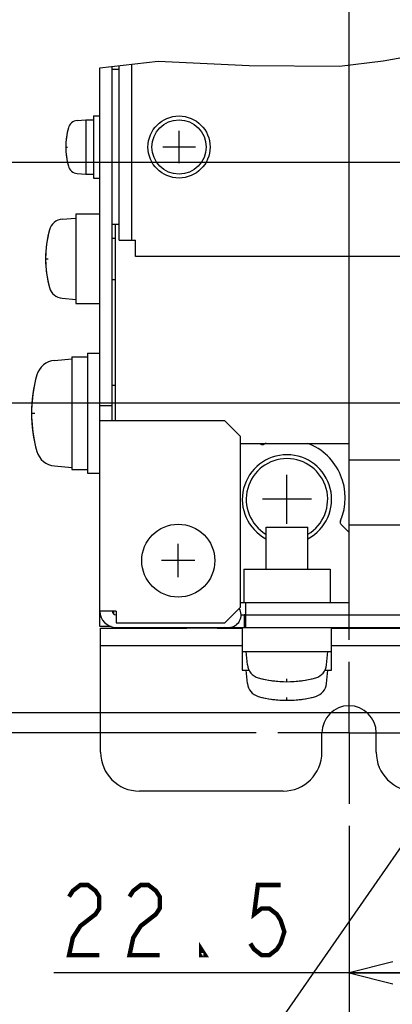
# Model space of a CAD drawing. Extents: x 26 to 410, y 32 to 287.
# Tile 19 of 41: x 172 to 189, y 61 to 106. Entities that reach past the tile are written whole.
import ezdxf

# ---------------------------------------------------------------- set-up
doc = ezdxf.new("R2010")
doc.units = 0
doc.header["$LTSCALE"] = 23.1
doc.linetypes.add('CENTER', pattern=[0.6, 0.375, -0.075, 0.075, -0.075])
doc.layers.get('0').update_dxf_attribs({"linetype": 'CONTINUOUS'})
for name, color, linetype in [('ALL_AXIS', 7, 'CONTINUOUS'), ('ALL_CURVE', 7, 'CONTINUOUS'), ('ALL_DIM', 7, 'CONTINUOUS'), ('ALL_FEATURES', 7, 'CONTINUOUS'), ('ALL_NOTE', 7, 'CONTINUOUS')]:
    doc.layers.add(name, color=color, linetype=linetype)
doc.dimstyles.get("Standard").update_dxf_attribs({"dimtxt": 2.5, "dimasz": 2.5, "dimexe": 1.25, "dimexo": 0.625, "dimtad": 1, "dimcen": 2.5, "dimazin": 3, "dimtfac": 1, "dimtmove": 0, "dimatfit": 3})

# ---------------------------------------------------------------- blocks, each defined once
blk = doc.blocks.new('_OPEN')
at = {"color": 0, "linetype": 'BYBLOCK'}
for p, q in [((0, 0), (-1, 0.25)), ((-1, -0.25), (0, 0)), ((-1, 0), (0, 0))]:
    blk.add_line(p, q, dxfattribs=at)
blk = doc.blocks.new('*D22')
at = {"layer": 'ALL_DIM', "color": 2, "linetype": 'CONTINUOUS'}
for p, q in [((194.674, 98.467), (194.674, 61.552)), ((186.719, 69.243), (186.719, 61.552)), ((190.697, 62.552), (173.28, 62.552)), ((186.719, 62.552), (190.697, 62.552)), ((194.674, 62.552), (190.697, 62.552))]:
    blk.add_line(p, q, dxfattribs=at)
at = {"layer": 'ALL_DIM', "color": 2, "linetype": 'CONTINUOUS', "xscale": 2, "yscale": 2, "zscale": 2, "rotation": 180}
blk.add_blockref('_OPEN', (186.719, 62.552), dxfattribs=at)
at = {"layer": 'ALL_DIM', "color": 2, "linetype": 'CONTINUOUS', "xscale": 2, "yscale": 2, "zscale": 2}
blk.add_blockref('_OPEN', (194.674, 62.552), dxfattribs=at)
blk = doc.blocks.new('*D24')
at = {"layer": 'ALL_DIM', "color": 2, "linetype": 'CONTINUOUS'}
for p, q in [((214.65, 73.4), (214.65, 55.552)), ((186.719, 69.243), (186.719, 55.552)), ((186.719, 56.552), (200.685, 56.552)), ((214.65, 56.552), (200.685, 56.552))]:
    blk.add_line(p, q, dxfattribs=at)
at = {"layer": 'ALL_DIM', "color": 2, "linetype": 'CONTINUOUS', "xscale": 2, "yscale": 2, "zscale": 2, "rotation": 180}
blk.add_blockref('_OPEN', (186.719, 56.552), dxfattribs=at)
at = {"layer": 'ALL_DIM', "color": 2, "linetype": 'CONTINUOUS', "xscale": 2, "yscale": 2, "zscale": 2}
blk.add_blockref('_OPEN', (214.65, 56.552), dxfattribs=at)
blk = doc.blocks.new('*D26')
at = {"layer": 'ALL_DIM', "color": 2, "linetype": 'CONTINUOUS'}
for p, q in [((204.043, 87.506), (204.043, 49.552)), ((186.719, 69.243), (186.719, 49.552)), ((186.719, 50.552), (195.381, 50.552)), ((204.043, 50.552), (195.381, 50.552))]:
    blk.add_line(p, q, dxfattribs=at)
at = {"layer": 'ALL_DIM', "color": 2, "linetype": 'CONTINUOUS', "xscale": 2, "yscale": 2, "zscale": 2, "rotation": 180}
blk.add_blockref('_OPEN', (186.719, 50.552), dxfattribs=at)
at = {"layer": 'ALL_DIM', "color": 2, "linetype": 'CONTINUOUS', "xscale": 2, "yscale": 2, "zscale": 2}
blk.add_blockref('_OPEN', (204.043, 50.552), dxfattribs=at)
blk = doc.blocks.new('*D28')
at = {"layer": 'ALL_DIM', "color": 2, "linetype": 'CONTINUOUS'}
for p, q in [((170.259, 74.4), (170.259, 79.4)), ((170.259, 79.4), (170.259, 73.94)), ((213.65, 74.4), (169.259, 74.4)), ((170.259, 62.817), (170.259, 73.94)), ((182.482, 73.48), (169.259, 73.48)), ((170.259, 73.48), (170.259, 62.817))]:
    blk.add_line(p, q, dxfattribs=at)
at = {"layer": 'ALL_DIM', "color": 2, "linetype": 'CONTINUOUS', "xscale": 2, "yscale": 2, "zscale": 2}
for p, rotation in [((170.259, 74.4), 270), ((170.259, 73.48), 90)]:
    blk.add_blockref('_OPEN', p, dxfattribs=dict(at, rotation=rotation))
blk = doc.blocks.new('*D29')
at = {"layer": 'ALL_DIM', "color": 2, "linetype": 'CONTINUOUS'}
for p, q in [((203.043, 88.506), (165.259, 88.506)), ((166.259, 88.506), (166.259, 80.993)), ((166.259, 73.48), (166.259, 80.993)), ((182.482, 73.48), (165.259, 73.48))]:
    blk.add_line(p, q, dxfattribs=at)
at = {"layer": 'ALL_DIM', "color": 2, "linetype": 'CONTINUOUS', "xscale": 2, "yscale": 2, "zscale": 2}
for p, rotation in [((166.259, 88.506), 90), ((166.259, 73.48), 270)]:
    blk.add_blockref('_OPEN', p, dxfattribs=dict(at, rotation=rotation))
blk = doc.blocks.new('*D30')
at = {"layer": 'ALL_DIM', "color": 2, "linetype": 'CONTINUOUS'}
for p, q in [((193.674, 99.467), (165.259, 99.467)), ((166.259, 99.467), (166.259, 93.987)), ((166.259, 88.506), (166.259, 93.987)), ((203.043, 88.506), (165.259, 88.506))]:
    blk.add_line(p, q, dxfattribs=at)
at = {"layer": 'ALL_DIM', "color": 2, "linetype": 'CONTINUOUS', "xscale": 2, "yscale": 2, "zscale": 2}
for p, rotation in [((166.259, 99.467), 90), ((166.259, 88.506), 270)]:
    blk.add_blockref('_OPEN', p, dxfattribs=dict(at, rotation=rotation))
blk = doc.blocks.new('*D31')
at = {"layer": 'ALL_DIM', "color": 2, "linetype": 'CONTINUOUS'}
for p, q in [((186.719, 77.718), (186.719, 124.475)), ((247.106, 112.028), (247.106, 124.475)), ((186.719, 123.475), (216.913, 123.475)), ((247.106, 123.475), (216.913, 123.475))]:
    blk.add_line(p, q, dxfattribs=at)
at = {"layer": 'ALL_DIM', "color": 2, "linetype": 'CONTINUOUS', "xscale": 2, "yscale": 2, "zscale": 2, "rotation": 180}
blk.add_blockref('_OPEN', (186.719, 123.475), dxfattribs=at)
at = {"layer": 'ALL_DIM', "color": 2, "linetype": 'CONTINUOUS', "xscale": 2, "yscale": 2, "zscale": 2}
blk.add_blockref('_OPEN', (247.106, 123.475), dxfattribs=at)

msp = doc.modelspace()

# ---------------------------------------------------------------- linework, layer by layer
at = {"color": 7, "linetype": 'CONTINUOUS'}
for p, q in [((175.37, 103.785), (178.033, 104.079)), ((178.033, 104.079), (182.169, 103.883)), ((186.283, 103.853), (188.27, 104.106)), ((188.27, 104.106), (190.252, 104.457)), ((182.169, 103.883), (186.283, 103.853))]:
    msp.add_line(p, q, dxfattribs=at)
at = {"layer": 'ALL_AXIS', "color": 7, "linetype": 'CONTINUOUS'}
for p, q in [((174.338, 101.377), (174.734, 101.411)), ((174.734, 101.411), (174.734, 98.936)), ((174.734, 101.411), (175.087, 101.411)), ((175.087, 101.588), (175.087, 98.76)), ((175.087, 101.588), (175.37, 101.588)), ((174.338, 98.971), (174.734, 98.936)), ((174.734, 98.936), (175.087, 98.936)), ((175.087, 98.76), (175.37, 98.76)), ((173.661, 96.885), (174.274, 96.939)), ((174.274, 97.115), (174.274, 93.05)), ((175.37, 97.115), (174.274, 97.115)), ((175.936, 96.028), (176.077, 96.028)), ((175.936, 94.137), (176.077, 94.137)), ((173.661, 93.28), (174.274, 93.226)), ((174.274, 93.05), (175.37, 93.05)), ((174.804, 90.787), (174.804, 85.307)), ((174.804, 90.787), (175.37, 90.787)), ((173.306, 90.452), (174.097, 90.522)), ((174.097, 90.61), (174.097, 85.484)), ((174.097, 90.61), (174.804, 90.61)), ((175.936, 89.318), (176.077, 89.318)), ((173.306, 85.641), (174.097, 85.572)), ((174.097, 85.484), (174.804, 85.484)), ((174.804, 85.307), (175.37, 85.307)), ((182.945, 80.94), (182.945, 82.85)), ((182.945, 82.85), (184.836, 82.85)), ((184.836, 80.94), (184.836, 82.85)), ((181.929, 80.94), (181.929, 79.42)), ((181.929, 80.94), (185.853, 80.94)), ((185.853, 80.94), (185.853, 79.42)), ((181.858, 78.289), (181.858, 76.344)), ((185.924, 76.344), (185.924, 78.289)), ((181.858, 77.193), (185.924, 77.193)), ((182.088, 76.58), (182.035, 77.193)), ((185.693, 76.58), (185.747, 77.193)), ((181.858, 76.344), (182.159, 76.344)), ((182.088, 75.731), (182.035, 76.344)), ((185.622, 76.344), (185.924, 76.344)), ((185.693, 75.731), (185.747, 76.344))]:
    msp.add_line(p, q, dxfattribs=at)
at = {"layer": 'ALL_AXIS', "color": 7, "linetype": 'CENTER'}
for q in [(186.719, 76.718), (183.482, 73.48), (186.719, 70.243), (189.957, 73.48)]:
    msp.add_line((186.719, 73.48), q, dxfattribs=at)
at = {"layer": 'ALL_AXIS', "color": 7, "linetype": 'CONTINUOUS'}
for centre, radius in [((178.976, 100.174), 1.414), ((178.976, 100.174), 1.237), ((178.941, 81.329), 1.662)]:
    msp.add_circle(centre, radius, dxfattribs=at)
for centre, radius, start, end in [((176.996, 100.174), 3.182, 164.1191, 195.8809), ((174.378, 100.919), 0.46, 95, 164.1191), ((174.378, 99.429), 0.46, 195.8809, 265), ((173.72, 96.216), 0.672, 95, 164.6375), ((177.845, 95.083), 4.95, 164.6375, 195.3625), ((173.72, 93.949), 0.672, 195.3625, 265), ((173.386, 89.537), 0.919, 95, 164.1191), ((178.623, 88.047), 6.364, 164.1191, 195.8809), ((173.386, 86.557), 0.919, 195.8809, 265), ((183.891, 84.122), 2.033, 298.0947, 241.9053), ((183.891, 84.122), 1.856, 300.9731, 239.0269), ((182.757, 76.639), 0.672, 185, 254.6375), ((185.024, 76.639), 0.672, 285.3625, 355), ((183.891, 80.764), 4.95, 254.6375, 285.3625), ((182.757, 75.79), 0.672, 185, 254.6375), ((185.024, 75.79), 0.672, 285.3625, 355), ((183.891, 79.915), 4.95, 254.6375, 285.3625), ((186.719, 73.48), 1.237, 0, 180)]:
    msp.add_arc(centre, radius, start, end, dxfattribs=at)
at = {"layer": 'ALL_CURVE', "color": 40, "linetype": 'CONTINUOUS'}
for p, q in [((178.976, 99.431), (178.976, 100.916)), ((173.814, 100.174), (173.902, 100.174)), ((179.719, 100.174), (178.234, 100.174)), ((172.895, 95.083), (173.022, 95.083)), ((172.259, 88.047), (172.41, 88.047)), ((183.891, 83.009), (183.891, 85.236)), ((185.004, 84.122), (182.777, 84.122)), ((178.941, 80.569), (178.941, 82.089)), ((179.701, 81.329), (178.181, 81.329)), ((183.891, 75.814), (183.891, 75.941)), ((183.891, 74.965), (183.891, 75.092))]:
    msp.add_line(p, q, dxfattribs=at)
for centre, radius, start, end in [((176.996, 100.174), 3.182, 166.5066, 193.4934), ((177.845, 95.083), 4.95, 166.9971, 193.0029), ((178.623, 88.047), 6.364, 167.4867, 192.5133), ((183.891, 80.764), 4.95, 256.9971, 283.0029), ((183.891, 79.915), 4.95, 256.9971, 283.0029)]:
    msp.add_arc(centre, radius, start, end, dxfattribs=at)
at = {"layer": 'ALL_DIM', "color": 2, "linetype": 'CONTINUOUS', "const_width": 0.2}
for points in [[(173.968, 66.019), (174.14, 66.286), (174.484, 66.552), (174.828, 66.552), (175.172, 66.286), (175.344, 66.019), (175.344, 65.486), (175.172, 65.219), (174.828, 64.952), (174.484, 64.686), (174.14, 64.152), (173.968, 63.352), (175.344, 63.352)], [(176.72, 66.019), (176.892, 66.286), (177.236, 66.552), (177.58, 66.552), (177.924, 66.286), (178.096, 66.019), (178.096, 65.486), (177.924, 65.219), (177.58, 64.952), (177.236, 64.686), (176.892, 64.152), (176.72, 63.352), (178.096, 63.352)], [(183.6, 66.552), (182.568, 66.552), (182.396, 65.219), (182.74, 65.486), (183.084, 65.486), (183.428, 65.219), (183.6, 64.952), (183.772, 64.419), (183.6, 63.886), (183.428, 63.619), (183.084, 63.352), (182.74, 63.352), (182.396, 63.619), (182.224, 63.886)], [(180.16, 63.352), (179.988, 63.352), (179.988, 63.619), (180.16, 63.352)]]:
    msp.add_lwpolyline(points, dxfattribs=at)
at = {"layer": 'ALL_FEATURES', "color": 3, "linetype": 'CONTINUOUS'}
for p, q in [((175.37, 78.324), (175.37, 103.785)), ((176.254, 103.709), (175.936, 103.709)), ((176.254, 95.931), (176.254, 103.883)), ((176.254, 96.638), (175.936, 96.638)), ((176.077, 87.693), (176.077, 96.638)), ((181.062, 87.693), (175.37, 87.693)), ((181.769, 86.986), (181.062, 87.693)), ((181.769, 79.208), (181.769, 86.986)), ((181.769, 86.668), (186.719, 86.668)), ((186.719, 78.854), (186.719, 86.668)), ((186.719, 85.926), (194.851, 85.926)), ((186.719, 82.956), (194.851, 82.956)), ((176.113, 79.031), (175.37, 79.031)), ((176.113, 79.031), (176.113, 78.501)), ((181.062, 78.501), (181.769, 79.208)), ((182.017, 78.854), (181.946, 78.854)), ((182.017, 78.289), (182.017, 78.854)), ((175.405, 78.253), (178.764, 78.253)), ((176.006, 78.289), (176.006, 78.297)), ((176.113, 78.501), (181.062, 78.501)), ((176.113, 78.289), (210.761, 78.289)), ((178.764, 78.253), (178.764, 78.289)), ((180.735, 78.253), (179.33, 78.253)), ((180.779, 78.253), (181.858, 78.253)), ((185.924, 78.253), (197.326, 78.253))]:
    msp.add_line(p, q, dxfattribs=at)
at = {"layer": 'ALL_FEATURES', "color": 7, "linetype": 'CONTINUOUS'}
for p, q in [((175.936, 87.693), (175.936, 103.847)), ((176.82, 95.931), (176.82, 103.945)), ((176.254, 95.931), (176.996, 95.931)), ((176.996, 95.189), (176.996, 95.931)), ((288.366, 95.189), (176.996, 95.189)), ((175.37, 88.4), (175.936, 88.4)), ((186.368, 82.956), (186.719, 82.604)), ((181.769, 79.42), (186.719, 79.42)), ((182.017, 78.854), (182.017, 79.42)), ((176.006, 78.89), (176.006, 79.031)), ((181.805, 78.854), (181.946, 78.854)), ((181.946, 78.854), (181.946, 78.289)), ((182.017, 78.854), (211.326, 78.854)), ((175.887, 78.324), (175.37, 78.324)), ((175.405, 72.597), (175.405, 78.253)), ((178.764, 78.253), (179.33, 78.253)), ((179.33, 78.289), (179.33, 78.253)), ((180.779, 78.289), (180.779, 78.253)), ((180.928, 78.289), (180.928, 78.253)), ((181.858, 77.44), (175.405, 77.44)), ((197.326, 77.44), (185.924, 77.44)), ((185.482, 72.597), (185.482, 73.48)), ((187.957, 72.597), (187.957, 73.48)), ((183.714, 70.829), (177.173, 70.829))]:
    msp.add_line(p, q, dxfattribs=at)
for points in [[(182.653, 86.67), (182.668, 86.656), (182.686, 86.644), (182.707, 86.633), (182.729, 86.625), (182.753, 86.62), (182.777, 86.618), (182.801, 86.62), (182.825, 86.624), (182.848, 86.632)], [(186.33, 83.15), (186.323, 83.131), (186.318, 83.109), (186.316, 83.086), (186.317, 83.062), (186.321, 83.039), (186.328, 83.016), (186.338, 82.994), (186.352, 82.974), (186.368, 82.956)]]:
    msp.add_lwpolyline(points, dxfattribs=at)
at = {"layer": 'ALL_FEATURES', "color": 3, "linetype": 'CONTINUOUS'}
msp.add_lwpolyline([(181.049, 78.289), (181.011, 78.266), (180.928, 78.253)], dxfattribs=at)
at = {"layer": 'ALL_FEATURES', "color": 7, "linetype": 'CONTINUOUS'}
for centre, radius, start, end in [((183.891, 84.193), 2.653, 110.7732, 113.1528), ((183.891, 84.193), 2.653, 336.8472, 69.1193), ((176.113, 79.031), 0.177, 180, 270), ((177.173, 72.597), 1.768, 180, 270), ((183.714, 72.597), 1.768, 270, 360), ((189.724, 72.597), 1.768, 180, 270)]:
    msp.add_arc(centre, radius, start, end, dxfattribs=at)
at = {"layer": 'ALL_FEATURES', "color": 3, "linetype": 'CONTINUOUS'}
for centre, radius, start, end in [((176.113, 79.031), 0.742, 180, 270), ((181.239, 78.854), 0.566, 270, 32.2042), ((180.779, 79.597), 1.344, 257.6118, 270)]:
    msp.add_arc(centre, radius, start, end, dxfattribs=at)
at = {"layer": 'ALL_NOTE', "color": 2, "linetype": 'CONTINUOUS'}
msp.add_line((201.663, 86.395), (176.746, 50.552), dxfattribs=at)

# ---------------------------------------------------------------- dimensions: what is measured, and where the dimension line sits
at = {"layer": 'ALL_DIM', "color": 2, "linetype": 'CONTINUOUS'}
for base, p1, p2, picture, middle in [((247.106, 123.475), (186.719, 77.718), (247.106, 112.028), '*D31', (210.033, 124.275)), ((194.6741, 62.5522), (186.7192, 69.243), (194.6741, 98.4666), '*D22', (173.2796, 63.3522)), ((204.043, 50.552), (186.719, 69.243), (204.043, 87.506), '*D26', (192.629, 51.352)), ((214.65, 56.552), (186.719, 69.243), (214.65, 73.4), '*D24', (197.933, 57.352))]:
    dim = msp.add_linear_dim(base=base, p1=p1, p2=p2, dimstyle='Standard', dxfattribs=at)
    dim.commit()
    dim.dimension.update_dxf_attribs({"geometry": picture, "text_midpoint": middle, "dimtype": 128})
for base, p1, p2, picture, middle in [((166.259, 99.467), (203.043, 88.506), (193.674, 99.467), '*D30', (165.459, 91.235)), ((166.259, 88.506), (182.482, 73.48), (203.043, 88.506), '*D29', (165.459, 75.489)), ((170.259, 74.4), (182.482, 73.48), (213.65, 74.4), '*D28', (169.459, 62.817))]:
    dim = msp.add_linear_dim(base=base, p1=p1, p2=p2, angle=90, dimstyle='Standard', dxfattribs=at)
    dim.commit()
    dim.dimension.update_dxf_attribs({"geometry": picture, "text_midpoint": middle, "dimtype": 128})

doc.saveas('drawing.dxf')
